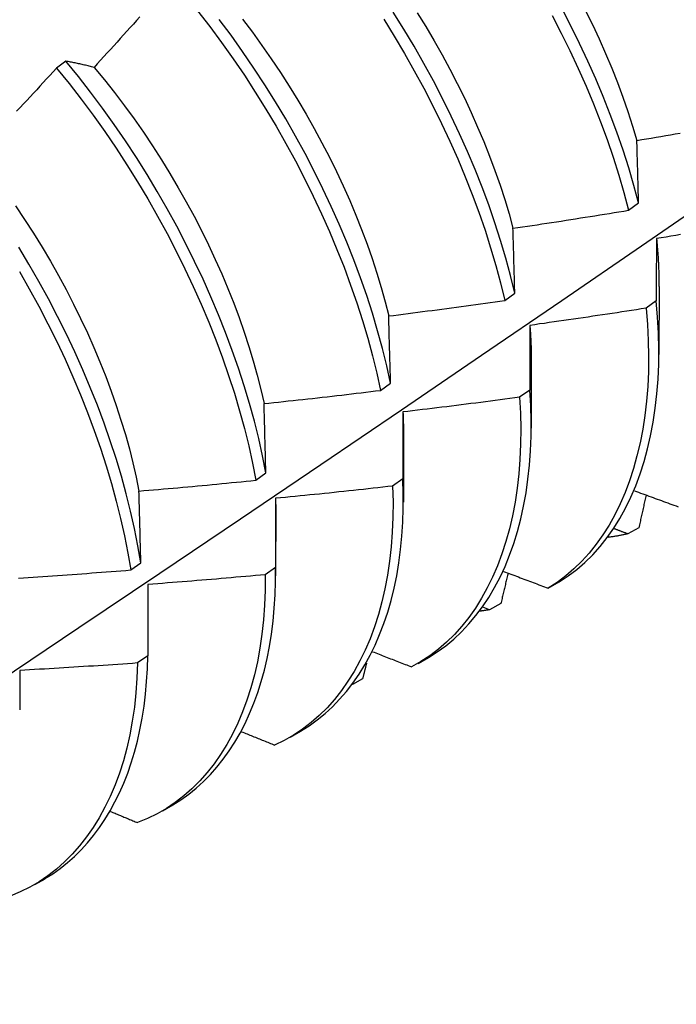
# Model space of a CAD drawing. Header units: inches. Extents: x 17 to 237, y 17 to 149.
# Tile 77 of 113: x 212.348 to 212.527, y 85.08 to 85.348. Entities that reach past the tile are written whole.
import ezdxf

# ---------------------------------------------------------------- set-up
doc = ezdxf.new("R2010")
doc.units = ezdxf.units.IN
doc.header["$MEASUREMENT"] = 0
doc.layers.add('Visible Edges(ANSI)', color=7, linetype='Continuous', lineweight=25)

msp = doc.modelspace()

# ---------------------------------------------------------------- linework, layer by layer
at = {"layer": 'Visible Edges(ANSI)'}
for p, q in [((212.3608, 85.33672), (212.35825, 85.33478)), ((212.51404, 85.29612), (212.51676, 85.29811)), ((212.48031, 85.27157), (212.48304, 85.27355)), ((212.52232, 85.2753), (212.5223, 85.25681)), ((212.52156, 85.2714), (212.51878, 85.26944)), ((212.48753, 85.2552), (212.4875, 85.23672)), ((212.44647, 85.24705), (212.44921, 85.24903)), ((212.48712, 85.24714), (212.48433, 85.24518)), ((212.45273, 85.23511), (212.4527, 85.21663)), ((212.41252, 85.22258), (212.41526, 85.22455)), ((212.45256, 85.22294), (212.44977, 85.22098)), ((212.41793, 85.21502), (212.41791, 85.19653)), ((212.51682, 85.20965), (212.51379, 85.20797)), ((212.37844, 85.19815), (212.3812, 85.20012)), ((212.41789, 85.19881), (212.41508, 85.19686)), ((212.38313, 85.19419), (212.38309, 85.17475)), ((212.49212, 85.19318), (212.49513, 85.19491)), ((212.4762, 85.18731), (212.47438, 85.18803)), ((212.47924, 85.18897), (212.4762, 85.18731)), ((212.38309, 85.17475), (212.38028, 85.17281)), ((212.45669, 85.17271), (212.45951, 85.17434)), ((212.44159, 85.16845), (212.43888, 85.16698)), ((212.4219, 85.15262), (212.42471, 85.15425)), ((212.3871, 85.13253), (212.38991, 85.13415)), ((212.3523, 85.11244), (212.35511, 85.11406))]:
    msp.add_line(p, q, dxfattribs=at)
at = {"layer": 'Visible Edges(ANSI)', "flags": 128}
for points in [[(212.51676, 85.29811), (212.51548, 85.30288), (212.51407, 85.30769), (212.51252, 85.31251), (212.51085, 85.31735), (212.50906, 85.3222), (212.50714, 85.32705), (212.50511, 85.3319), (212.50295, 85.33674), (212.50069, 85.34156), (212.49832, 85.34637), (212.49583, 85.35115)], [(212.38095, 85.3488), (212.38006, 85.34781), (212.37917, 85.34682), (212.37828, 85.34584), (212.37739, 85.34485), (212.3765, 85.34387), (212.37561, 85.34288), (212.37472, 85.3419), (212.37383, 85.34091), (212.37293, 85.33993), (212.37204, 85.33895), (212.37114, 85.33797), (212.37025, 85.33699), (212.36935, 85.33601), (212.36846, 85.33503)], [(212.39665, 85.35043), (212.39997, 85.34615), (212.4032, 85.34179), (212.40635, 85.33736), (212.40941, 85.33286), (212.41238, 85.3283), (212.41526, 85.32368), (212.41805, 85.31902), (212.42073, 85.3143), (212.42331, 85.30956), (212.42579, 85.30478), (212.42817, 85.29997), (212.43043, 85.29514), (212.43258, 85.2903), (212.43462, 85.28545), (212.43654, 85.2806), (212.43834, 85.27575), (212.44002, 85.27091), (212.44157, 85.26608), (212.44299, 85.26128), (212.44429, 85.2565), (212.44545, 85.25176), (212.44647, 85.24705)], [(212.44921, 85.24903), (212.44818, 85.25374), (212.44701, 85.25849), (212.4457, 85.26327), (212.44427, 85.26807), (212.44271, 85.2729), (212.44102, 85.27774), (212.43921, 85.28259), (212.43728, 85.28744), (212.43523, 85.29229), (212.43307, 85.29713), (212.4308, 85.30196), (212.42842, 85.30676), (212.42593, 85.31154), (212.42334, 85.31629), (212.42065, 85.32099), (212.41786, 85.32566), (212.41497, 85.33027), (212.41199, 85.33483), (212.40892, 85.33932), (212.40577, 85.34375), (212.40253, 85.3481)], [(212.40888, 85.34816), (212.41157, 85.34461), (212.41419, 85.34101), (212.41674, 85.33735), (212.41923, 85.33364), (212.42164, 85.32989), (212.42398, 85.32609), (212.42624, 85.32226), (212.42842, 85.3184), (212.43053, 85.31451), (212.43255, 85.3106), (212.43448, 85.30667), (212.43633, 85.30272), (212.43809, 85.29877), (212.43975, 85.29481), (212.44133, 85.29085), (212.44281, 85.28689), (212.44419, 85.28294), (212.44547, 85.279), (212.44665, 85.27509), (212.44773, 85.27119), (212.4487, 85.26732)], [(212.44735, 85.34811), (212.45022, 85.34349), (212.453, 85.33882), (212.45568, 85.33411), (212.45826, 85.32936), (212.46074, 85.32458), (212.46311, 85.31977), (212.46537, 85.31494), (212.46752, 85.3101), (212.46955, 85.30525), (212.47146, 85.3004), (212.47326, 85.29555), (212.47493, 85.29071), (212.47647, 85.28589), (212.47788, 85.28109), (212.47917, 85.27631), (212.48031, 85.27157)], [(212.48304, 85.27355), (212.48189, 85.2783), (212.48059, 85.28307), (212.47917, 85.28788), (212.47762, 85.2927), (212.47594, 85.29754), (212.47413, 85.30239), (212.47221, 85.30724), (212.47017, 85.31209), (212.46801, 85.31693), (212.46574, 85.32176), (212.46337, 85.32656), (212.46088, 85.33134), (212.45829, 85.33609), (212.4556, 85.3408), (212.45282, 85.34547), (212.44994, 85.35008)], [(212.45648, 85.3499), (212.45882, 85.34611), (212.46108, 85.34228), (212.46326, 85.33841), (212.46537, 85.33452), (212.46739, 85.33061), (212.46932, 85.32668), (212.47117, 85.32274), (212.47293, 85.31878), (212.47459, 85.31482), (212.47617, 85.31086), (212.47764, 85.30691), (212.47902, 85.30296), (212.4803, 85.29902), (212.48148, 85.2951), (212.48255, 85.29121)], [(212.49321, 85.34916), (212.49569, 85.34438), (212.49805, 85.33957), (212.50031, 85.33475), (212.50245, 85.3299), (212.50448, 85.32506), (212.50639, 85.3202), (212.50817, 85.31536), (212.50983, 85.31052), (212.51137, 85.3057), (212.51277, 85.3009), (212.51404, 85.29612)], [(212.50223, 85.35063), (212.50416, 85.3467), (212.50601, 85.34275), (212.50777, 85.3388), (212.50943, 85.33484), (212.511, 85.33088), (212.51248, 85.32692), (212.51385, 85.32298), (212.51513, 85.31904), (212.5163, 85.31512)], [(212.35825, 85.33478), (212.35735, 85.33381), (212.35645, 85.33283), (212.35555, 85.33186), (212.35465, 85.33089), (212.35374, 85.32991), (212.35284, 85.32894), (212.35193, 85.32797), (212.35103, 85.327), (212.35012, 85.32603), (212.34921, 85.32506), (212.3483, 85.3241), (212.34739, 85.32313)], [(212.35825, 85.33478), (212.36166, 85.3306), (212.36498, 85.32632), (212.36822, 85.32197), (212.37138, 85.31754), (212.37445, 85.31305), (212.37742, 85.30849), (212.38031, 85.30387), (212.38309, 85.29921), (212.38578, 85.2945), (212.38837, 85.28975), (212.39085, 85.28497), (212.39323, 85.28017), (212.39549, 85.27534), (212.39765, 85.2705), (212.39969, 85.26565), (212.40162, 85.2608), (212.40342, 85.25595), (212.40511, 85.2511), (212.40667, 85.24628), (212.4081, 85.24147), (212.40941, 85.23669), (212.41058, 85.23195), (212.41161, 85.22724), (212.41252, 85.22258)], [(212.36846, 85.33503), (212.36813, 85.33511), (212.3678, 85.33519), (212.36747, 85.33527), (212.36715, 85.33535), (212.36683, 85.33543), (212.3665, 85.3355), (212.36618, 85.33558), (212.36586, 85.33565), (212.36553, 85.33573), (212.36521, 85.3358), (212.36489, 85.33587), (212.36457, 85.33594), (212.36426, 85.33601), (212.36394, 85.33608), (212.36362, 85.33615), (212.36331, 85.33622), (212.36299, 85.33628), (212.36268, 85.33635), (212.36236, 85.33641), (212.36205, 85.33648), (212.36174, 85.33654), (212.36142, 85.3366), (212.36111, 85.33666), (212.3608, 85.33672)], [(212.41526, 85.22455), (212.41435, 85.22922), (212.41331, 85.23393), (212.41212, 85.23868), (212.41081, 85.24346), (212.40937, 85.24827), (212.4078, 85.25309), (212.4061, 85.25794), (212.40429, 85.26279), (212.40235, 85.26764), (212.4003, 85.27249), (212.39814, 85.27733), (212.39586, 85.28216), (212.39348, 85.28696), (212.39098, 85.29174), (212.38839, 85.29648), (212.38569, 85.30119), (212.3829, 85.30585), (212.38001, 85.31046), (212.37703, 85.31501), (212.37395, 85.3195), (212.37079, 85.32393), (212.36754, 85.32827), (212.36421, 85.33254), (212.3608, 85.33672)], [(212.36846, 85.33503), (212.37128, 85.33162), (212.37403, 85.32814), (212.37672, 85.32459), (212.37935, 85.32099), (212.38191, 85.31733), (212.38439, 85.31363), (212.3868, 85.30987), (212.38914, 85.30608), (212.3914, 85.30225), (212.39359, 85.29839), (212.39569, 85.2945), (212.39771, 85.29059), (212.39964, 85.28665), (212.40149, 85.28271), (212.40325, 85.27875), (212.40491, 85.27479), (212.40649, 85.27083), (212.40797, 85.26687), (212.40935, 85.26292), (212.41064, 85.25899), (212.41182, 85.25507), (212.4129, 85.25117), (212.41388, 85.2473), (212.41475, 85.24346)], [(212.5163, 85.31512), (212.51761, 85.31534), (212.51892, 85.31556), (212.52022, 85.31578), (212.52153, 85.31601), (212.52284, 85.31623), (212.52415, 85.31646), (212.52546, 85.31669), (212.52676, 85.31691), (212.52807, 85.31714)], [(212.51676, 85.29811), (212.51674, 85.29883), (212.51672, 85.29955), (212.5167, 85.30027), (212.51668, 85.30098), (212.51666, 85.3017), (212.51664, 85.30242), (212.51663, 85.30313), (212.51661, 85.30384), (212.51659, 85.30456), (212.51657, 85.30527), (212.51655, 85.30598), (212.51653, 85.30669), (212.51651, 85.3074), (212.51649, 85.3081), (212.51647, 85.30881), (212.51645, 85.30951), (212.51643, 85.31022), (212.51641, 85.31092), (212.51639, 85.31162), (212.51638, 85.31233), (212.51636, 85.31303), (212.51634, 85.31373), (212.51632, 85.31442), (212.5163, 85.31512)], [(212.20908, 85.07985), (212.23138, 85.09442), (212.25364, 85.10901), (212.27586, 85.12364), (212.29803, 85.1383), (212.32017, 85.153), (212.34227, 85.16772), (212.36432, 85.18247), (212.38634, 85.19724), (212.40831, 85.21205), (212.43025, 85.22687), (212.45215, 85.24173), (212.474, 85.2566), (212.49582, 85.2715), (212.51759, 85.28642), (212.53933, 85.30136)], [(212.34707, 85.29732), (212.34956, 85.29361), (212.35197, 85.28986), (212.35431, 85.28607), (212.35657, 85.28224), (212.35875, 85.27837), (212.36085, 85.27449), (212.36287, 85.27057), (212.3648, 85.26664), (212.36665, 85.2627), (212.36841, 85.25874), (212.37008, 85.25478), (212.37165, 85.25082), (212.37313, 85.24686), (212.37452, 85.24291), (212.3758, 85.23897), (212.37699, 85.23505), (212.37808, 85.23115), (212.37906, 85.22728), (212.37994, 85.22344), (212.3807, 85.21963)], [(212.48255, 85.29121), (212.48386, 85.2914), (212.48518, 85.29159), (212.48649, 85.29179), (212.48781, 85.29198), (212.48912, 85.29218), (212.49043, 85.29238), (212.49175, 85.29258), (212.49306, 85.29278), (212.49437, 85.29298), (212.49568, 85.29318), (212.497, 85.29338), (212.49831, 85.29359), (212.49962, 85.29379), (212.50093, 85.294), (212.50225, 85.29421), (212.50356, 85.29442), (212.50487, 85.29462), (212.50618, 85.29484), (212.50749, 85.29505), (212.5088, 85.29526), (212.51011, 85.29547), (212.51142, 85.29569), (212.51273, 85.2959), (212.51404, 85.29612)], [(212.48304, 85.27355), (212.48302, 85.2743), (212.483, 85.27505), (212.48298, 85.27579), (212.48296, 85.27654), (212.48294, 85.27728), (212.48292, 85.27802), (212.4829, 85.27876), (212.48288, 85.2795), (212.48286, 85.28024), (212.48284, 85.28098), (212.48282, 85.28172), (212.4828, 85.28245), (212.48278, 85.28319), (212.48276, 85.28392), (212.48274, 85.28465), (212.48272, 85.28539), (212.48269, 85.28612), (212.48267, 85.28685), (212.48265, 85.28758), (212.48263, 85.2883), (212.48261, 85.28903), (212.48259, 85.28976), (212.48257, 85.29048), (212.48255, 85.29121)], [(212.52819, 85.28946), (212.52687, 85.28925), (212.52556, 85.28904), (212.52425, 85.28882), (212.52293, 85.28861), (212.52162, 85.2884)], [(212.52162, 85.2884), (212.52161, 85.2877), (212.52161, 85.28701), (212.52161, 85.28631), (212.5216, 85.28561), (212.5216, 85.28491), (212.5216, 85.28421), (212.52159, 85.2835), (212.52159, 85.2828), (212.52159, 85.28209), (212.52158, 85.28139), (212.52158, 85.28068), (212.52158, 85.27997), (212.52158, 85.27926), (212.52157, 85.27855), (212.52157, 85.27784), (212.52157, 85.27713), (212.52157, 85.27642), (212.52157, 85.27571), (212.52156, 85.27499), (212.52156, 85.27427), (212.52156, 85.27356), (212.52156, 85.27284), (212.52156, 85.27212), (212.52156, 85.2714)], [(212.52162, 85.2884), (212.52168, 85.28784), (212.52173, 85.28728), (212.52178, 85.28672), (212.52183, 85.28616), (212.52188, 85.2856), (212.52193, 85.28505), (212.52197, 85.2845), (212.52201, 85.28394), (212.52205, 85.28339), (212.52208, 85.28284), (212.52212, 85.2823), (212.52214, 85.28175), (212.52217, 85.28121), (212.5222, 85.28066), (212.52222, 85.28012), (212.52224, 85.27958), (212.52225, 85.27904), (212.52227, 85.27851), (212.52228, 85.27797), (212.52229, 85.27744), (212.52229, 85.27691), (212.5223, 85.27638), (212.5223, 85.27585), (212.5223, 85.27532)], [(212.3812, 85.20012), (212.38041, 85.20474), (212.37949, 85.20941), (212.37843, 85.21412), (212.37724, 85.21887), (212.37591, 85.22365), (212.37446, 85.22846), (212.37289, 85.23329), (212.37119, 85.23814), (212.36937, 85.24299), (212.36743, 85.24784), (212.36537, 85.25269), (212.3632, 85.25753), (212.36092, 85.26236), (212.35854, 85.26716), (212.35604, 85.27194), (212.35344, 85.27668), (212.35074, 85.28138), (212.34795, 85.28604)], [(212.34814, 85.2794), (212.35083, 85.2747), (212.35342, 85.26995), (212.35591, 85.26517), (212.35829, 85.26037), (212.36056, 85.25554), (212.36272, 85.2507), (212.36477, 85.24585), (212.3667, 85.241), (212.36851, 85.23614), (212.3702, 85.2313), (212.37176, 85.22647), (212.37321, 85.22167), (212.37452, 85.21689), (212.3757, 85.21214), (212.37675, 85.20743), (212.37766, 85.20276), (212.37844, 85.19815)], [(212.4487, 85.26732), (212.45002, 85.26748), (212.45134, 85.26765), (212.45266, 85.26782), (212.45398, 85.26798), (212.45529, 85.26815), (212.45661, 85.26832), (212.45793, 85.2685), (212.45925, 85.26867), (212.46057, 85.26884), (212.46189, 85.26902), (212.4632, 85.26919), (212.46452, 85.26937), (212.46584, 85.26955), (212.46715, 85.26972), (212.46847, 85.2699), (212.46979, 85.27009), (212.4711, 85.27027), (212.47242, 85.27045), (212.47374, 85.27063), (212.47505, 85.27082), (212.47637, 85.27101), (212.47768, 85.27119), (212.479, 85.27138), (212.48031, 85.27157)], [(212.49513, 85.19491), (212.49757, 85.19651), (212.49991, 85.19828), (212.50214, 85.20021), (212.50427, 85.2023), (212.50628, 85.20455), (212.50818, 85.20694), (212.50997, 85.20949), (212.51165, 85.21218), (212.51321, 85.21501), (212.51465, 85.21797), (212.51597, 85.22107), (212.51717, 85.22429), (212.51825, 85.22764), (212.5192, 85.2311), (212.52003, 85.23468), (212.52073, 85.23837), (212.5213, 85.24217), (212.52175, 85.24607), (212.52205, 85.25007), (212.52223, 85.25416), (212.52227, 85.25835), (212.52217, 85.26262), (212.52193, 85.26697), (212.52156, 85.2714)], [(212.51878, 85.26944), (212.51746, 85.26923), (212.51615, 85.26902), (212.51483, 85.26882), (212.51352, 85.26861), (212.5122, 85.26841), (212.51088, 85.26821), (212.50957, 85.26801), (212.50825, 85.26781), (212.50693, 85.26761), (212.50561, 85.26741), (212.5043, 85.26722), (212.50298, 85.26702), (212.50166, 85.26683), (212.50034, 85.26663), (212.49902, 85.26644), (212.4977, 85.26625), (212.49639, 85.26606), (212.49507, 85.26587), (212.49375, 85.26568), (212.49243, 85.2655), (212.49111, 85.26531), (212.48979, 85.26513), (212.48847, 85.26494), (212.48715, 85.26476)], [(212.51878, 85.26944), (212.51915, 85.26501), (212.51937, 85.26067), (212.51946, 85.2564), (212.51941, 85.25222), (212.51923, 85.24814), (212.51891, 85.24415), (212.51846, 85.24025), (212.51787, 85.23646), (212.51716, 85.23278), (212.51632, 85.22921), (212.51536, 85.22575), (212.51427, 85.22242), (212.51306, 85.21921), (212.51173, 85.21612), (212.51028, 85.21317), (212.50871, 85.21035), (212.50703, 85.20767), (212.50523, 85.20513), (212.50332, 85.20275), (212.50129, 85.20051), (212.49916, 85.19843), (212.49692, 85.19652), (212.49458, 85.19476), (212.49212, 85.19318)], [(212.44921, 85.24903), (212.44919, 85.24981), (212.44917, 85.25058), (212.44915, 85.25135), (212.44913, 85.25212), (212.44911, 85.25289), (212.44909, 85.25366), (212.44907, 85.25443), (212.44904, 85.25519), (212.44902, 85.25596), (212.449, 85.25672), (212.44898, 85.25748), (212.44896, 85.25825), (212.44894, 85.25901), (212.44892, 85.25977), (212.4489, 85.26053), (212.44887, 85.26129), (212.44885, 85.26204), (212.44883, 85.2628), (212.44881, 85.26356), (212.44879, 85.26431), (212.44877, 85.26506), (212.44874, 85.26582), (212.44872, 85.26657), (212.4487, 85.26732)], [(212.48715, 85.26476), (212.48715, 85.26404), (212.48714, 85.26332), (212.48714, 85.26259), (212.48714, 85.26187), (212.48714, 85.26114), (212.48714, 85.26041), (212.48713, 85.25968), (212.48713, 85.25895), (212.48713, 85.25822), (212.48713, 85.25749), (212.48713, 85.25676), (212.48713, 85.25602), (212.48713, 85.25529), (212.48713, 85.25455), (212.48713, 85.25381), (212.48712, 85.25308), (212.48712, 85.25234), (212.48712, 85.2516), (212.48712, 85.25086), (212.48712, 85.25011), (212.48712, 85.24937), (212.48712, 85.24863), (212.48712, 85.24788), (212.48712, 85.24714)], [(212.48715, 85.26476), (212.48718, 85.26436), (212.48721, 85.26395), (212.48724, 85.26354), (212.48726, 85.26314), (212.48729, 85.26273), (212.48731, 85.26233), (212.48734, 85.26193), (212.48736, 85.26153), (212.48738, 85.26113), (212.4874, 85.26073), (212.48741, 85.26033), (212.48743, 85.25993), (212.48744, 85.25953), (212.48746, 85.25914), (212.48747, 85.25874), (212.48748, 85.25835), (212.48749, 85.25795), (212.4875, 85.25756), (212.4875, 85.25717), (212.48751, 85.25678), (212.48751, 85.25638), (212.48751, 85.256), (212.48751, 85.25561), (212.48751, 85.25522)], [(212.41475, 85.24346), (212.41608, 85.2436), (212.4174, 85.24373), (212.41872, 85.24387), (212.42004, 85.24402), (212.42137, 85.24416), (212.42269, 85.2443), (212.42401, 85.24445), (212.42534, 85.24459), (212.42666, 85.24474), (212.42798, 85.24488), (212.4293, 85.24503), (212.43062, 85.24518), (212.43195, 85.24533), (212.43327, 85.24548), (212.43459, 85.24564), (212.43591, 85.24579), (212.43723, 85.24594), (212.43855, 85.2461), (212.43987, 85.24626), (212.44119, 85.24641), (212.44251, 85.24657), (212.44383, 85.24673), (212.44515, 85.24689), (212.44647, 85.24705)], [(212.4595, 85.17434), (212.46191, 85.17585), (212.46423, 85.17751), (212.46644, 85.17933), (212.46855, 85.18131), (212.47056, 85.18343), (212.47247, 85.1857), (212.47427, 85.18811), (212.47596, 85.19066), (212.47755, 85.19334), (212.47902, 85.19615), (212.48038, 85.19909), (212.48163, 85.20215), (212.48276, 85.20533), (212.48377, 85.20862), (212.48467, 85.21203), (212.48544, 85.21555), (212.4861, 85.21917), (212.48663, 85.22289), (212.48703, 85.22671), (212.48731, 85.23062), (212.48746, 85.23462), (212.48748, 85.23871), (212.48737, 85.24289), (212.48712, 85.24714)], [(212.41526, 85.22455), (212.41524, 85.22535), (212.41522, 85.22615), (212.4152, 85.22695), (212.41518, 85.22774), (212.41516, 85.22854), (212.41514, 85.22933), (212.41512, 85.23013), (212.4151, 85.23092), (212.41508, 85.23171), (212.41506, 85.2325), (212.41503, 85.23329), (212.41501, 85.23408), (212.41499, 85.23486), (212.41497, 85.23565), (212.41495, 85.23644), (212.41493, 85.23722), (212.41491, 85.238), (212.41488, 85.23878), (212.41486, 85.23957), (212.41484, 85.24035), (212.41482, 85.24113), (212.4148, 85.2419), (212.41477, 85.24268), (212.41475, 85.24346)], [(212.48433, 85.24518), (212.48301, 85.245), (212.48169, 85.24482), (212.48037, 85.24464), (212.47905, 85.24447), (212.47773, 85.24429), (212.4764, 85.24412), (212.47508, 85.24395), (212.47376, 85.24378), (212.47244, 85.24361), (212.47111, 85.24344), (212.46979, 85.24327), (212.46847, 85.2431), (212.46714, 85.24293), (212.46582, 85.24277), (212.4645, 85.24261), (212.46317, 85.24244), (212.46185, 85.24228), (212.46052, 85.24212), (212.4592, 85.24196), (212.45788, 85.2418), (212.45655, 85.24164), (212.45523, 85.24149), (212.4539, 85.24133), (212.45258, 85.24118)], [(212.48433, 85.24518), (212.48457, 85.24082), (212.48467, 85.23655), (212.48463, 85.23237), (212.48446, 85.22827), (212.48415, 85.22428), (212.4837, 85.22038), (212.48313, 85.21658), (212.48242, 85.2129), (212.48159, 85.20932), (212.48063, 85.20586), (212.47955, 85.20252), (212.47834, 85.19931), (212.47701, 85.19622), (212.47556, 85.19326), (212.474, 85.19043), (212.47232, 85.18775), (212.47053, 85.18521), (212.46862, 85.18281), (212.4666, 85.18057), (212.46448, 85.17848), (212.46225, 85.17655), (212.45991, 85.17478), (212.45747, 85.17318), (212.45493, 85.17175)], [(212.45258, 85.24118), (212.45257, 85.24043), (212.45257, 85.23968), (212.45257, 85.23893), (212.45257, 85.23818), (212.45257, 85.23743), (212.45257, 85.23667), (212.45257, 85.23592), (212.45257, 85.23516), (212.45257, 85.23441), (212.45257, 85.23365), (212.45257, 85.23289), (212.45257, 85.23213), (212.45257, 85.23137), (212.45257, 85.23061), (212.45256, 85.22984), (212.45256, 85.22908), (212.45256, 85.22832), (212.45256, 85.22755), (212.45256, 85.22678), (212.45256, 85.22602), (212.45256, 85.22525), (212.45256, 85.22448), (212.45256, 85.22371), (212.45256, 85.22294)], [(212.45258, 85.24118), (212.45259, 85.24092), (212.4526, 85.24067), (212.45261, 85.24041), (212.45262, 85.24016), (212.45263, 85.2399), (212.45264, 85.23965), (212.45265, 85.23939), (212.45266, 85.23914), (212.45267, 85.23888), (212.45268, 85.23863), (212.45268, 85.23838), (212.45269, 85.23812), (212.4527, 85.23787), (212.4527, 85.23762), (212.45271, 85.23737), (212.45271, 85.23712), (212.45271, 85.23687), (212.45272, 85.23662), (212.45272, 85.23637), (212.45272, 85.23612), (212.45272, 85.23587), (212.45272, 85.23562), (212.45272, 85.23537), (212.45272, 85.23512)], [(212.3807, 85.21963), (212.38203, 85.21974), (212.38336, 85.21986), (212.38468, 85.21997), (212.38601, 85.22008), (212.38734, 85.2202), (212.38866, 85.22031), (212.38999, 85.22043), (212.39132, 85.22055), (212.39264, 85.22067), (212.39397, 85.22079), (212.39529, 85.22091), (212.39662, 85.22103), (212.39794, 85.22116), (212.39927, 85.22128), (212.40059, 85.2214), (212.40192, 85.22153), (212.40324, 85.22166), (212.40457, 85.22179), (212.40589, 85.22192), (212.40722, 85.22205), (212.40854, 85.22218), (212.40987, 85.22231), (212.41119, 85.22244), (212.41252, 85.22258)], [(212.4247, 85.15425), (212.42701, 85.1557), (212.42923, 85.1573), (212.43137, 85.15903), (212.43341, 85.16091), (212.43535, 85.16292), (212.43721, 85.16507), (212.43896, 85.16734), (212.44062, 85.16975), (212.44218, 85.17227), (212.44364, 85.17492), (212.44499, 85.17768), (212.44624, 85.18056), (212.44739, 85.18356), (212.44843, 85.18666), (212.44935, 85.18986), (212.45017, 85.19317), (212.45088, 85.19658), (212.45147, 85.20008), (212.45195, 85.20367), (212.45231, 85.20736), (212.45256, 85.21113), (212.45268, 85.21499), (212.45268, 85.21892), (212.45256, 85.22294)], [(212.3812, 85.20012), (212.38118, 85.20094), (212.38116, 85.20177), (212.38114, 85.20259), (212.38112, 85.20341), (212.3811, 85.20423), (212.38108, 85.20505), (212.38106, 85.20587), (212.38104, 85.20669), (212.38102, 85.2075), (212.381, 85.20832), (212.38098, 85.20913), (212.38096, 85.20995), (212.38094, 85.21076), (212.38092, 85.21157), (212.3809, 85.21238), (212.38088, 85.21319), (212.38085, 85.214), (212.38083, 85.21481), (212.38081, 85.21561), (212.38079, 85.21642), (212.38077, 85.21722), (212.38075, 85.21803), (212.38073, 85.21883), (212.3807, 85.21963)], [(212.44977, 85.22098), (212.44988, 85.2167), (212.44985, 85.21251), (212.44969, 85.20841), (212.44939, 85.2044), (212.44895, 85.2005), (212.44838, 85.1967), (212.44768, 85.19301), (212.44686, 85.18943), (212.4459, 85.18597), (212.44482, 85.18262), (212.44362, 85.1794), (212.44229, 85.17631), (212.44085, 85.17335), (212.43929, 85.17052), (212.43762, 85.16783), (212.43583, 85.16528), (212.43393, 85.16288), (212.43191, 85.16063), (212.4298, 85.15853), (212.42757, 85.15658), (212.42524, 85.1548), (212.42281, 85.15319), (212.42028, 85.15174), (212.41765, 85.15046)], [(212.44977, 85.22098), (212.44844, 85.22083), (212.44711, 85.22068), (212.44579, 85.22053), (212.44446, 85.22039), (212.44314, 85.22024), (212.44181, 85.22009), (212.44048, 85.21995), (212.43916, 85.21981), (212.43783, 85.21966), (212.4365, 85.21952), (212.43517, 85.21938), (212.43385, 85.21924), (212.43252, 85.2191), (212.43119, 85.21897), (212.42986, 85.21883), (212.42853, 85.2187), (212.4272, 85.21856), (212.42588, 85.21843), (212.42455, 85.2183), (212.42322, 85.21817), (212.42189, 85.21804), (212.42056, 85.21791), (212.41923, 85.21778), (212.4179, 85.21766)], [(212.5156, 85.21972), (212.51617, 85.21951), (212.51673, 85.2193), (212.5173, 85.21909), (212.51787, 85.21889), (212.51843, 85.21868), (212.519, 85.21847), (212.51957, 85.21826), (212.52014, 85.21806), (212.5207, 85.21785), (212.52127, 85.21764), (212.52184, 85.21744), (212.52241, 85.21723), (212.52297, 85.21702), (212.52354, 85.21681), (212.52411, 85.21661), (212.52468, 85.2164), (212.52525, 85.21619), (212.52582, 85.21599), (212.52639, 85.21578), (212.52696, 85.21558), (212.52753, 85.21537)], [(212.4179, 85.21766), (212.4179, 85.21688), (212.4179, 85.21611), (212.4179, 85.21533), (212.4179, 85.21455), (212.4179, 85.21377), (212.4179, 85.213), (212.4179, 85.21222), (212.4179, 85.21143), (212.4179, 85.21065), (212.41789, 85.20987), (212.41789, 85.20909), (212.41789, 85.2083), (212.41789, 85.20752), (212.41789, 85.20673), (212.41789, 85.20594), (212.41789, 85.20515), (212.41789, 85.20436), (212.41789, 85.20357), (212.41789, 85.20278), (212.41789, 85.20199), (212.41789, 85.20119), (212.41789, 85.2004), (212.41789, 85.1996), (212.41789, 85.19881)], [(212.4179, 85.21766), (212.4179, 85.21755), (212.41791, 85.21744), (212.41791, 85.21732), (212.41791, 85.21721), (212.41791, 85.2171), (212.41791, 85.21699), (212.41792, 85.21688), (212.41792, 85.21677), (212.41792, 85.21666), (212.41792, 85.21655), (212.41792, 85.21644), (212.41792, 85.21633), (212.41792, 85.21623), (212.41792, 85.21612), (212.41793, 85.21601), (212.41793, 85.2159), (212.41793, 85.21579), (212.41793, 85.21568), (212.41793, 85.21557), (212.41793, 85.21546), (212.41793, 85.21535), (212.41793, 85.21524), (212.41793, 85.21513), (212.41793, 85.21502)], [(212.5188, 85.21855), (212.51872, 85.21818), (212.51863, 85.2178), (212.51855, 85.21743), (212.51847, 85.21706), (212.51839, 85.21669), (212.51831, 85.21632), (212.51822, 85.21595), (212.51814, 85.21558), (212.51806, 85.21521), (212.51798, 85.21484), (212.5179, 85.21447), (212.51781, 85.2141), (212.51773, 85.21373), (212.51765, 85.21336), (212.51757, 85.21299), (212.51748, 85.21262), (212.5174, 85.21224), (212.51732, 85.21187), (212.51724, 85.2115), (212.51715, 85.21113), (212.51707, 85.21076), (212.51699, 85.21039), (212.5169, 85.21002), (212.51682, 85.20965)], [(212.51379, 85.20797), (212.51363, 85.20803), (212.51348, 85.20809), (212.51332, 85.20815), (212.51316, 85.20821), (212.51301, 85.20827), (212.51285, 85.20833), (212.5127, 85.20839), (212.51254, 85.20844), (212.51239, 85.2085), (212.51223, 85.20856), (212.51208, 85.20862), (212.51192, 85.20868), (212.51177, 85.20874), (212.51161, 85.2088), (212.51146, 85.20886), (212.5113, 85.20892), (212.51114, 85.20898), (212.51099, 85.20904), (212.51083, 85.20909), (212.51068, 85.20915), (212.51052, 85.20921), (212.51037, 85.20927), (212.51021, 85.20933), (212.51006, 85.20939)], [(212.51379, 85.20797), (212.51357, 85.20792), (212.51334, 85.20787), (212.51312, 85.20782), (212.5129, 85.20777), (212.51268, 85.20773), (212.51245, 85.20768), (212.51223, 85.20763), (212.51201, 85.20759), (212.51178, 85.20755), (212.51156, 85.20751), (212.51133, 85.20746), (212.51111, 85.20742), (212.51088, 85.20739), (212.51065, 85.20735), (212.51043, 85.20731), (212.5102, 85.20727), (212.50997, 85.20724), (212.50974, 85.20721), (212.50951, 85.20717), (212.50928, 85.20714), (212.50905, 85.20711), (212.50882, 85.20708), (212.50859, 85.20705), (212.50836, 85.20702)], [(212.34789, 85.19593), (212.34922, 85.19602), (212.35054, 85.1961), (212.35187, 85.19619), (212.3532, 85.19628), (212.35453, 85.19637), (212.35586, 85.19646), (212.35719, 85.19655), (212.35852, 85.19664), (212.35985, 85.19673), (212.36118, 85.19683), (212.36251, 85.19692), (212.36383, 85.19702), (212.36516, 85.19712), (212.36649, 85.19722), (212.36782, 85.19732), (212.36915, 85.19742), (212.37047, 85.19752), (212.3718, 85.19762), (212.37313, 85.19772), (212.37446, 85.19783), (212.37578, 85.19793), (212.37711, 85.19804), (212.37844, 85.19815)], [(212.38989, 85.13418), (212.39211, 85.13556), (212.39424, 85.13708), (212.39629, 85.13873), (212.39826, 85.14051), (212.40014, 85.14242), (212.40194, 85.14444), (212.40365, 85.14659), (212.40527, 85.14885), (212.4068, 85.15122), (212.40824, 85.15371), (212.40958, 85.15631), (212.41083, 85.15901), (212.41199, 85.16182), (212.41304, 85.16473), (212.414, 85.16773), (212.41485, 85.17084), (212.4156, 85.17403), (212.41625, 85.17732), (212.4168, 85.1807), (212.41723, 85.18416), (212.41756, 85.1877), (212.41778, 85.19133), (212.41789, 85.19503), (212.41789, 85.19881)], [(212.41508, 85.19686), (212.41507, 85.19266), (212.41492, 85.18855), (212.41462, 85.18453), (212.4142, 85.18062), (212.41364, 85.17682), (212.41295, 85.17312), (212.41212, 85.16954), (212.41117, 85.16607), (212.4101, 85.16272), (212.4089, 85.1595), (212.40758, 85.1564), (212.40614, 85.15343), (212.40459, 85.1506), (212.40291, 85.1479), (212.40113, 85.14535), (212.39923, 85.14294), (212.39723, 85.14068), (212.39511, 85.13857), (212.39289, 85.13662), (212.39057, 85.13483), (212.38815, 85.1332), (212.38563, 85.13174), (212.38301, 85.13045), (212.38029, 85.12933)], [(212.41508, 85.19686), (212.41375, 85.19674), (212.41242, 85.19661), (212.41109, 85.19649), (212.40976, 85.19637), (212.40843, 85.19625), (212.4071, 85.19614), (212.40577, 85.19602), (212.40444, 85.1959), (212.40311, 85.19579), (212.40178, 85.19567), (212.40044, 85.19556), (212.39911, 85.19545), (212.39778, 85.19534), (212.39645, 85.19523), (212.39512, 85.19512), (212.39379, 85.19501), (212.39245, 85.19491), (212.39112, 85.1948), (212.38979, 85.1947), (212.38846, 85.1946), (212.38712, 85.19449), (212.38579, 85.19439), (212.38446, 85.19429), (212.38313, 85.19419)], [(212.4812, 85.19729), (212.48112, 85.19695), (212.48104, 85.1966), (212.48096, 85.19625), (212.48088, 85.19591), (212.4808, 85.19556), (212.48072, 85.19521), (212.48063, 85.19487), (212.48055, 85.19452), (212.48047, 85.19417), (212.48039, 85.19383), (212.48031, 85.19348), (212.48023, 85.19313), (212.48014, 85.19279), (212.48006, 85.19244), (212.47998, 85.19209), (212.4799, 85.19175), (212.47982, 85.1914), (212.47973, 85.19105), (212.47965, 85.19071), (212.47957, 85.19036), (212.47949, 85.19001), (212.47941, 85.18967), (212.47932, 85.18932), (212.47924, 85.18897)], [(212.47998, 85.19776), (212.48048, 85.19757), (212.48099, 85.19738), (212.48149, 85.19718), (212.482, 85.19699), (212.4825, 85.1968), (212.48301, 85.19661), (212.48351, 85.19642), (212.48402, 85.19623), (212.48452, 85.19604), (212.48503, 85.19584), (212.48554, 85.19565), (212.48604, 85.19546), (212.48655, 85.19527), (212.48705, 85.19508), (212.48756, 85.19489), (212.48807, 85.1947), (212.48857, 85.19451), (212.48908, 85.19432), (212.48959, 85.19413), (212.49009, 85.19394), (212.4906, 85.19375), (212.49111, 85.19356), (212.49162, 85.19337), (212.49212, 85.19318)], [(212.4762, 85.18731), (212.47609, 85.18729), (212.47598, 85.18727), (212.47587, 85.18725), (212.47577, 85.18724), (212.47566, 85.18722), (212.47555, 85.1872), (212.47544, 85.18718), (212.47533, 85.18717), (212.47522, 85.18715), (212.47511, 85.18713), (212.475, 85.18712), (212.47489, 85.1871), (212.47478, 85.18708), (212.47467, 85.18707), (212.47456, 85.18705), (212.47445, 85.18704), (212.47434, 85.18702), (212.47423, 85.18701), (212.47412, 85.18699), (212.47401, 85.18698), (212.4739, 85.18696), (212.47379, 85.18695), (212.47368, 85.18694), (212.47356, 85.18692)], [(212.35508, 85.1141), (212.3572, 85.11543), (212.35924, 85.11687), (212.36121, 85.11844), (212.36311, 85.12012), (212.36493, 85.12192), (212.36667, 85.12382), (212.36833, 85.12584), (212.36991, 85.12796), (212.37141, 85.13019), (212.37282, 85.13252), (212.37415, 85.13496), (212.3754, 85.13749), (212.37655, 85.14011), (212.37762, 85.14284), (212.3786, 85.14565), (212.37948, 85.14855), (212.38027, 85.15154), (212.38097, 85.15462), (212.38157, 85.15778), (212.38208, 85.16102), (212.38248, 85.16434), (212.38279, 85.16774), (212.38299, 85.17121), (212.38309, 85.17475)], [(212.44432, 85.17588), (212.44476, 85.17571), (212.44521, 85.17554), (212.44565, 85.17536), (212.44609, 85.17519), (212.44653, 85.17502), (212.44697, 85.17485), (212.44741, 85.17467), (212.44785, 85.1745), (212.44829, 85.17433), (212.44874, 85.17416), (212.44918, 85.17398), (212.44962, 85.17381), (212.45006, 85.17364), (212.4505, 85.17347), (212.45095, 85.17329), (212.45139, 85.17312), (212.45183, 85.17295), (212.45227, 85.17278), (212.45271, 85.17261), (212.45316, 85.17243), (212.4536, 85.17226), (212.45404, 85.17209), (212.45449, 85.17192), (212.45493, 85.17175)], [(212.38028, 85.17281), (212.38014, 85.16869), (212.37986, 85.16467), (212.37944, 85.16075), (212.37889, 85.15694), (212.37821, 85.15323), (212.37739, 85.14964), (212.37645, 85.14617), (212.37538, 85.14282), (212.37419, 85.13959), (212.37287, 85.13649), (212.37144, 85.13352), (212.36988, 85.13068), (212.36821, 85.12798), (212.36643, 85.12542), (212.36454, 85.123), (212.36254, 85.12074), (212.36043, 85.11862), (212.35822, 85.11666), (212.3559, 85.11486), (212.35348, 85.11322), (212.35097, 85.11175), (212.34836, 85.11044), (212.34566, 85.1093)], [(212.38028, 85.17281), (212.37894, 85.17271), (212.37761, 85.17262), (212.37628, 85.17252), (212.37494, 85.17243), (212.37361, 85.17234), (212.37228, 85.17225), (212.37094, 85.17216), (212.36961, 85.17207), (212.36827, 85.17198), (212.36694, 85.1719), (212.36561, 85.17181), (212.36427, 85.17173), (212.36294, 85.17164), (212.3616, 85.17156), (212.36027, 85.17148), (212.35893, 85.1714), (212.3576, 85.17132), (212.35626, 85.17124), (212.35493, 85.17117), (212.35359, 85.17109), (212.35226, 85.17102), (212.35092, 85.17094), (212.34959, 85.17087), (212.34825, 85.1708)], [(212.44269, 85.1728), (212.44264, 85.17262), (212.4426, 85.17244), (212.44255, 85.17226), (212.4425, 85.17208), (212.44246, 85.1719), (212.44241, 85.17172), (212.44237, 85.17154), (212.44232, 85.17135), (212.44228, 85.17117), (212.44223, 85.17099), (212.44219, 85.17081), (212.44214, 85.17063), (212.4421, 85.17045), (212.44205, 85.17027), (212.442, 85.17008), (212.44196, 85.1699), (212.44191, 85.16972), (212.44187, 85.16954), (212.44182, 85.16936), (212.44178, 85.16918), (212.44173, 85.169), (212.44169, 85.16882), (212.44164, 85.16863), (212.44159, 85.16845)], [(212.34825, 85.1708), (212.34825, 85.16998), (212.34825, 85.16915), (212.34824, 85.16833), (212.34824, 85.1675), (212.34824, 85.16667), (212.34823, 85.16584), (212.34823, 85.16501), (212.34823, 85.16418), (212.34823, 85.16335), (212.34822, 85.16252), (212.34822, 85.16169), (212.34822, 85.16085), (212.34821, 85.16002)], [(212.40865, 85.15409), (212.40902, 85.15394), (212.4094, 85.15378), (212.40977, 85.15363), (212.41014, 85.15348), (212.41052, 85.15333), (212.41089, 85.15318), (212.41127, 85.15303), (212.41164, 85.15288), (212.41202, 85.15273), (212.41239, 85.15258), (212.41277, 85.15242), (212.41314, 85.15227), (212.41352, 85.15212), (212.41389, 85.15197), (212.41427, 85.15182), (212.41464, 85.15167), (212.41502, 85.15152), (212.4154, 85.15137), (212.41577, 85.15122), (212.41615, 85.15107), (212.41652, 85.15092), (212.4169, 85.15077), (212.41728, 85.15061), (212.41765, 85.15046)], [(212.37295, 85.13238), (212.37325, 85.13225), (212.37356, 85.13212), (212.37386, 85.13199), (212.37417, 85.13187), (212.37448, 85.13174), (212.37478, 85.13161), (212.37509, 85.13149), (212.37539, 85.13136), (212.3757, 85.13123), (212.37601, 85.13111), (212.37631, 85.13098), (212.37662, 85.13085), (212.37692, 85.13072), (212.37723, 85.1306), (212.37754, 85.13047), (212.37784, 85.13034), (212.37815, 85.13022), (212.37845, 85.13009), (212.37876, 85.12996), (212.37907, 85.12984), (212.37937, 85.12971), (212.37968, 85.12958), (212.37999, 85.12946), (212.38029, 85.12933)]]:
    msp.add_lwpolyline(points, dxfattribs=at)

doc.saveas('drawing.dxf')
